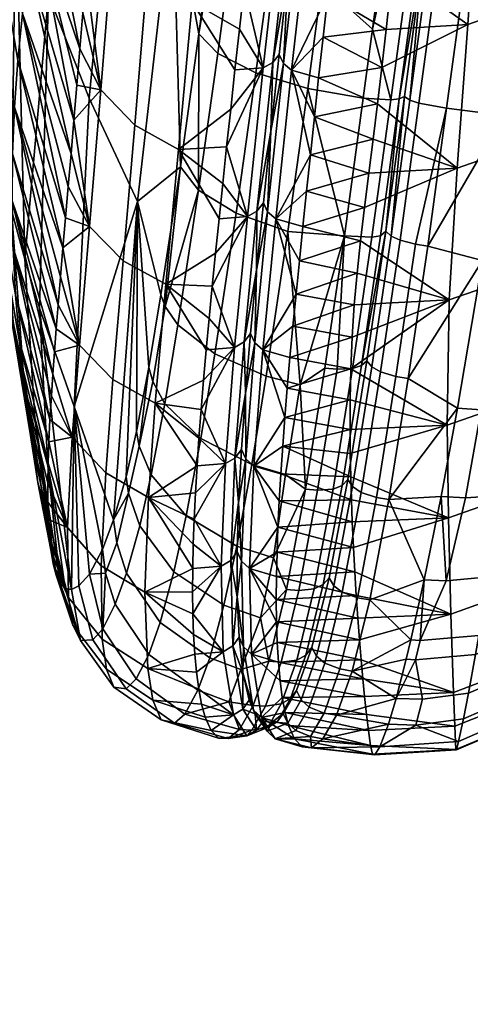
# Model space of a CAD drawing. Header units: millimetres. Extents: x -348 to 348, y -352 to 324.
# Tile 11 of 256: x -298 to -277, y -159 to -113. Entities that reach past the tile are written whole.
import ezdxf

# ---------------------------------------------------------------- set-up
doc = ezdxf.new("R2010")
doc.units = ezdxf.units.MM
for name, color, linetype in [('RIM kolecka', 250, 'Continuous'), ('RIM operadlo', 7, 'Continuous'), ('RIM operadlo zada', 7, 'Continuous')]:
    doc.layers.add(name, color=color, linetype=linetype)

msp = doc.modelspace()

# ---------------------------------------------------------------- meshes
at = {"layer": 'RIM kolecka'}
mesh = msp.add_polyface(dxfattribs=at)
corners = [(-25, -347.98, 24.733), (-25, -343.949, 15), (-25, -346.446, 19.667), (-25, -348.501, 30), (-25, -348.021, 35.059), (-25, -336.323, 7.433), (-25, -326.559, 3.478), (-25, -331.439, 4.895), (-25, -340.593, 10.907), (-25, -326.767, 56.48), (-25, -306.5, 7.551), (-25, -344.067, 44.823), (-25, -346.604, 39.939), (-25, -340.593, 49.092), (-25, -336.5, 52.449), (-25, -331.833, 54.946), (-25, -321.5, 57.001), (-25, -316.441, 56.521), (-25, -316.233, 3.519), (-25, -311.167, 5.054), (-25, -294.979, 24.941), (-25, -298.934, 15.177), (-25, -296.395, 20.061), (-25, -302.408, 10.907), (-25, -295.02, 35.267), (-25, -306.677, 52.567), (-25, -302.407, 49.093), (-25, -299.051, 45), (-25, -311.561, 55.104), (-25, -296.554, 40.333), (-298.359, -86.566, 57.001), (-298.359, -91.833, 56.48), (-298.359, -81.507, 56.521), (-298.359, -91.625, 3.478), (-298.359, -81.298, 3.519), (-298.359, -101.389, 7.433), (-298.359, -71.566, 7.551), (-298.359, -76.233, 5.054), (-298.359, -71.743, 52.567), (-298.359, -76.627, 55.104), (-298.359, -86.566, 3)]
mesh.append_faces([[corners[k] for k in face] for face in [(0, 1, 2, 2), (3, 4, 0, 0), (5, 1, 0, 0), (5, 6, 7, 7), (4, 5, 0, 0), (5, 8, 1, 1), (9, 10, 5, 5), (11, 4, 12, 12), (11, 13, 14, 14), (14, 4, 11, 11), (9, 14, 15, 15), (5, 4, 14, 14), (5, 14, 9, 9), (16, 17, 9, 9), (6, 5, 18, 18), (10, 18, 5, 5), (18, 10, 19, 19), (10, 9, 17, 17), (10, 20, 21, 21), (21, 20, 22, 22), (23, 10, 21, 21), (10, 24, 20, 20), (25, 26, 27, 27), (25, 17, 28, 28), (10, 17, 25, 25), (10, 25, 27, 27), (24, 27, 29, 29), (30, 31, 32, 32), (33, 34, 35, 35), (36, 35, 34, 34), (34, 37, 36, 36), (36, 32, 31, 31), (38, 39, 32, 32), (36, 38, 32, 32), (40, 34, 33, 33)]])
at = {"layer": 'RIM operadlo'}
mesh = msp.add_polyface(dxfattribs=at)
corners = [(-273.149, -118.193, 644.717), (-273.216, -124.372, 625.79), (-269.454, -121.641, 624.956), (-269.669, -115.654, 643.837), (-272.946, -111.436, 662.543), (-269.765, -109.067, 661.572), (-276.757, -112.797, 663.086), (-277.273, -119.638, 645.198), (-276.366, -107.032, 675.993), (-272.72, -105.711, 675.363), (-280.853, -114.843, 658.694), (-281.061, -116.581, 654.221), (-280.097, -107.274, 676.098), (-280.352, -110.258, 669.643), (-281.268, -118.256, 649.738), (-281.471, -119.873, 645.246), (-280.645, -113.034, 663.159), (-279.89, -103.657, 683.202), (-282.638, -104.734, 680.695), (-283.18, -109.277, 671.247), (-283.646, -113.397, 661.622), (-283.859, -115.335, 656.756), (-283.421, -111.381, 666.455), (-284.059, -117.201, 651.862), (-284.25, -119, 646.943), (-282.92, -107.068, 675.996), (-282.333, -102.262, 685.328), (-278.666, -123.352, 475.241), (-277.77, -116.789, 472.76), (-275.046, -117.132, 472.877), (-284.598, -106.397, 675.77), (-284.214, -106.717, 675.901), (-283.627, -101.922, 685.219), (-284.014, -101.618, 685.065), (-285.534, -114.656, 656.548), (-285.151, -114.981, 656.666), (-286.282, -121.727, 636.85), (-285.899, -122.058, 636.956), (-284.526, -103.669, 680.257), (-284.805, -105.98, 675.587), (-285.305, -110.285, 666.065), (-286.131, -117.885, 646.589), (-285.741, -114.231, 656.386), (-279.255, -123.262, 475.25), (-279.986, -123.073, 475.408), (-279.094, -116.55, 472.943), (-280.403, -122.877, 475.668), (-279.517, -116.397, 473.22), (-280.658, -122.64, 476.044), (-279.781, -116.22, 473.622), (-272.477, -99, 466.731), (-269.887, -99.193, 467.261), (-272.441, -117.313, 473.406), (-275.255, -98.295, 466.49), (-276.578, -98.036, 466.665), (-276.999, -97.865, 466.937), (-278.899, -109.66, 471.382)]
mesh.append_faces([[corners[k] for k in face] for face in [(0, 1, 2, 3), (4, 0, 3, 5), (6, 7, 0, 4), (8, 6, 4, 9), (7, 6, 10, 11), (6, 8, 12, 13), (7, 14, 15, 15), (6, 16, 10, 10), (8, 17, 12, 12), (13, 16, 6, 6), (11, 14, 7, 7), (17, 18, 12, 12), (12, 19, 13, 13), (10, 16, 20, 20), (10, 21, 11, 11), (16, 13, 22, 22), (14, 11, 23, 23), (15, 14, 24, 24), (18, 25, 12, 12), (17, 26, 18, 18), (25, 19, 12, 12), (13, 19, 22, 22), (16, 22, 20, 20), (11, 21, 23, 23), (21, 10, 20, 20), (14, 23, 24, 24), (27, 28, 29, 29), (30, 31, 32, 33), (34, 35, 31, 30), (36, 37, 35, 34), (31, 25, 18, 18), (31, 19, 25, 25), (35, 20, 22, 22), (35, 21, 20, 20), (31, 22, 19, 19), (23, 21, 35, 35), (31, 18, 32, 32), (35, 22, 31, 31), (35, 24, 23, 23), (37, 24, 35, 35), (38, 39, 30, 30), (30, 33, 38, 38), (30, 40, 34, 34), (34, 41, 36, 36), (40, 30, 39, 39), (34, 42, 41, 41), (42, 34, 40, 40), (28, 43, 44, 45), (46, 47, 45, 44), (46, 48, 49, 49), (47, 46, 49, 49), (29, 50, 51, 52), (28, 53, 29, 29), (50, 29, 53, 53), (45, 54, 53, 28), (54, 45, 47, 55), (56, 55, 47, 47), (56, 47, 49, 49)]])
mesh = msp.add_polyface(dxfattribs=at)
corners = [(-274.467, -131.109, 479.564), (-273.416, -124.158, 476.013), (-270.915, -123.886, 477.403), (-271.823, -130.612, 480.908), (-277.656, -125.913, 626.246), (-277.745, -131.873, 605.948), (-273.194, -130.293, 605.505), (-273.216, -124.372, 625.79), (-277.273, -119.638, 645.198), (-273.149, -118.193, 644.717), (-272.441, -117.313, 473.406), (-269.994, -117.171, 474.822), (-276.134, -131.145, 479.174), (-276.068, -124.035, 475.498), (-275.046, -117.132, 472.877), (-277.253, -131.07, 479.077), (-282.361, -130.666, 611.101), (-282.331, -129.201, 616.175), (-282.168, -126.144, 626.29), (-282.269, -127.693, 621.239), (-281.676, -121.513, 640.524), (-281.866, -123.101, 635.79), (-282.033, -124.643, 631.046), (-281.471, -119.873, 645.246), (-284.432, -120.737, 642.001), (-284.775, -124.049, 632.061), (-285.082, -127.169, 622.058), (-284.933, -125.633, 627.067), (-284.607, -122.418, 637.039), (-285.221, -128.661, 617.035), (-284.25, -119, 646.943), (-285.349, -130.109, 611.998), (-279.595, -129.651, 478.315), (-278.666, -123.352, 475.241), (-285.465, -131.514, 606.95), (-282.365, -132.087, 606.015), (-286.893, -127.958, 616.863), (-286.512, -128.295, 616.957), (-285.899, -122.058, 636.956), (-286.282, -121.727, 636.85), (-287.328, -133.488, 596.666), (-286.947, -133.829, 596.746), (-280.403, -122.877, 475.668), (-279.986, -123.073, 475.408), (-280.911, -129.336, 478.459), (-281.321, -129.099, 478.695), (-286.81, -124.497, 626.749), (-286.131, -117.885, 646.589), (-286.487, -121.294, 636.704), (-287.097, -127.517, 616.736), (-287.339, -130.361, 606.67), (-279.255, -123.262, 475.25), (-277.77, -116.789, 472.76), (-280.184, -129.554, 478.319), (-280.658, -122.64, 476.044), (-281.566, -128.806, 479.038)]
mesh.append_faces([[corners[k] for k in face] for face in [(0, 1, 2, 3), (4, 5, 6, 7), (8, 4, 7, 9), (2, 1, 10, 11), (12, 1, 0, 0), (13, 10, 1, 1), (12, 13, 1, 1), (14, 10, 13, 13), (13, 12, 15, 15), (16, 5, 17, 17), (18, 19, 4, 4), (4, 8, 20, 21), (17, 4, 19, 19), (5, 4, 17, 17), (4, 22, 18, 18), (4, 21, 22, 22), (8, 23, 20, 20), (24, 20, 23, 23), (21, 25, 22, 22), (18, 26, 19, 19), (18, 22, 27, 27), (21, 20, 28, 28), (19, 29, 17, 17), (28, 20, 24, 24), (27, 22, 25, 25), (18, 27, 26, 26), (25, 21, 28, 28), (23, 30, 24, 24), (29, 19, 26, 26), (29, 31, 17, 17), (32, 13, 15, 15), (13, 33, 14, 14), (34, 16, 31, 31), (17, 31, 16, 16), (34, 35, 16, 16), (33, 13, 32, 32), (36, 37, 38, 39), (40, 41, 37, 36), (42, 43, 44, 45), (24, 30, 38, 38), (25, 28, 38, 38), (27, 25, 38, 38), (28, 24, 38, 38), (26, 27, 37, 37), (27, 38, 37, 37), (39, 46, 36, 36), (39, 47, 48, 48), (39, 48, 46, 46), (36, 46, 49, 49), (49, 50, 36, 36), (37, 29, 26, 26), (31, 37, 34, 34), (51, 52, 33, 33), (32, 53, 51, 33), (51, 53, 44, 43), (54, 42, 45, 55), (29, 37, 31, 31)]])
mesh = msp.add_polyface(dxfattribs=at)
corners = [(-265.64, -129.756, 565.254), (-267.116, -132.864, 567.094), (-267.233, -133.897, 562.101), (-267.499, -135.783, 552.077), (-266.148, -131.912, 557.929), (-267.361, -134.872, 557.096), (-266.717, -134.053, 550.607), (-267.646, -136.627, 547.044), (-267.823, -137.493, 541.309), (-265.042, -129.791, 542.038), (-268.011, -138.235, 535.548), (-268.257, -138.944, 528.301), (-266.518, -133.771, 528.138), (-268.518, -139.352, 521.011), (-265.245, -124.949, 510.967), (-268.769, -139.423, 514.458), (-269.017, -139.211, 508.462), (-269.246, -138.543, 502.495), (-269.407, -136.59, 495.18), (-267.518, -128.973, 496.707), (-269.404, -136.021, 493.894), (-269.333, -134.249, 490.856), (-269.117, -131.542, 487.785), (-272.345, -134.513, 483.718), (-271.823, -130.612, 480.908), (-269.835, -129.622, 482.936), (-270.239, -133.189, 485.619), (-275.124, -135.233, 482.468), (-274.467, -131.109, 479.564), (-272.812, -138.111, 487.328), (-270.557, -136.369, 488.97), (-275.764, -139.104, 486.269), (-273.124, -140.666, 491.071), (-270.724, -138.559, 492.374), (-273.185, -134.707, 588.602), (-273.207, -139.302, 568.523), (-269.571, -136.47, 567.877), (-269.392, -131.872, 587.875), (-277.687, -136.286, 589.031), (-277.567, -140.879, 568.926), (-277.745, -131.873, 605.948), (-273.194, -130.293, 605.505), (-269.635, -135, 490.198), (-269.45, -132.229, 486.899), (-269.519, -136.38, 493.681), (-269.525, -136.969, 494.988), (-270.762, -139.267, 493.813), (-269.755, -138.902, 498.399), (-269.859, -140.192, 547.642), (-267.01, -131.777, 572.076), (-266.915, -130.641, 577.047), (-276.134, -131.145, 479.174), (-276.868, -135.334, 482.112), (-277.791, -139.285, 485.966), (-278.035, -135.276, 482.029), (-277.253, -131.07, 479.077), (-278.833, -139.242, 485.925), (-282.298, -135.428, 593.356), (-282.257, -136.486, 589.124), (-282.353, -133.23, 601.802), (-282.33, -134.343, 597.583), (-280.526, -135.423, 482.283), (-279.595, -129.651, 478.315), (-281.114, -135.32, 482.281), (-280.184, -129.554, 478.319)]
mesh.append_faces([[corners[k] for k in face] for face in [(0, 1, 2, 2), (3, 4, 5, 5), (6, 3, 7, 7), (4, 2, 5, 5), (8, 9, 7, 7), (2, 4, 0, 0), (9, 6, 7, 7), (10, 9, 8, 8), (11, 12, 10, 10), (13, 12, 11, 11), (13, 14, 12, 12), (12, 9, 10, 10), (14, 13, 15, 15), (6, 4, 3, 3), (14, 16, 17, 17), (17, 18, 19, 19), (19, 20, 21, 21), (20, 19, 18, 18), (19, 21, 22, 22), (14, 15, 16, 16), (23, 24, 25, 26), (27, 28, 24, 23), (29, 23, 26, 30), (31, 27, 23, 29), (32, 29, 30, 33), (34, 35, 36, 37), (38, 39, 35, 34), (40, 38, 34, 41), (21, 42, 22, 22), (43, 22, 42, 42), (44, 21, 20, 20), (20, 18, 45, 44), (45, 46, 33, 44), (18, 47, 45, 45), (44, 33, 30, 42), (21, 44, 42, 42), (26, 43, 42, 30), (17, 47, 18, 18), (48, 8, 7, 7), (48, 7, 3, 3), (36, 5, 2, 2), (36, 2, 1, 1), (48, 3, 5, 5), (36, 49, 50, 50), (36, 50, 37, 37), (5, 36, 48, 48), (49, 36, 1, 1), (51, 28, 27, 52), (31, 53, 52, 27), (51, 52, 54, 55), (52, 53, 54, 54), (53, 56, 54, 54), (57, 58, 38, 38), (38, 40, 59, 60), (55, 54, 61, 61), (56, 61, 54, 54), (62, 55, 61, 61), (61, 63, 64, 62)]])
mesh = msp.add_polyface(dxfattribs=at)
corners = [(-277.567, -140.879, 568.926), (-281.994, -141.069, 569.048), (-281.916, -142.092, 563.986), (-282.069, -139.993, 574.089), (-277.687, -136.286, 589.031), (-282.257, -136.486, 589.124), (-282.201, -137.698, 584.124), (-282.298, -135.428, 593.356), (-282.33, -134.343, 597.583), (-277.745, -131.873, 605.948), (-282.365, -132.087, 606.015), (-282.353, -133.23, 601.802), (-282.361, -130.666, 611.101), (-285.872, -140.183, 571.306), (-285.86, -141.234, 566.172), (-282.138, -138.868, 579.114), (-285.865, -139.079, 576.43), (-285.568, -132.877, 601.89), (-285.838, -137.926, 581.543), (-285.734, -135.484, 591.738), (-285.794, -136.727, 586.646), (-285.658, -134.2, 596.819), (-285.465, -131.514, 606.95), (-285.826, -142.23, 561.026), (-287.533, -138.355, 576.292), (-287.153, -138.702, 576.359), (-286.947, -133.829, 596.746), (-287.328, -133.488, 596.666), (-287.438, -142.437, 555.746), (-287.058, -142.788, 555.798), (-283.132, -139.526, 487.646), (-282.733, -139.828, 487.48), (-283.565, -143.206, 493.567), (-283.958, -142.88, 493.692), (-282.24, -134.804, 482.6), (-281.836, -135.077, 482.396), (-281.321, -129.099, 478.695), (-280.911, -129.336, 478.459), (-286.512, -128.295, 616.957), (-281.429, -140.197, 487.406), (-282.015, -140.091, 487.394), (-281.114, -135.32, 482.281), (-280.526, -135.423, 482.283), (-282.265, -143.592, 493.535), (-282.851, -143.484, 493.513), (-280.184, -129.554, 478.319), (-286.893, -127.958, 616.863), (-287.339, -130.361, 606.67), (-287.531, -133.041, 596.559), (-287.666, -135.559, 586.404), (-287.729, -140.046, 565.967), (-287.735, -137.9, 576.207), (-287.64, -141.978, 555.685), (-284.178, -142.462, 493.888), (-283.36, -139.143, 487.895), (-282.476, -134.462, 482.899), (-281.566, -128.806, 479.038)]
mesh.append_faces([[corners[k] for k in face] for face in [(0, 1, 2, 2), (0, 3, 1, 1), (4, 5, 6, 6), (7, 4, 8, 8), (9, 10, 11, 11), (9, 12, 10, 10), (13, 1, 3, 3), (14, 2, 1, 1), (3, 15, 16, 16), (8, 11, 17, 17), (11, 10, 17, 17), (6, 18, 15, 15), (7, 19, 5, 5), (6, 5, 20, 20), (7, 8, 21, 21), (22, 17, 10, 10), (21, 8, 17, 17), (7, 21, 19, 19), (6, 20, 18, 18), (20, 5, 19, 19), (14, 1, 13, 13), (16, 13, 3, 3), (16, 15, 18, 18), (23, 2, 14, 14), (24, 25, 26, 27), (28, 29, 25, 24), (30, 31, 32, 33), (34, 35, 31, 30), (36, 37, 35, 34), (26, 17, 22, 22), (26, 21, 17, 17), (38, 26, 22, 22), (26, 20, 19, 19), (25, 18, 20, 20), (25, 13, 16, 16), (25, 14, 13, 13), (25, 16, 18, 18), (26, 19, 21, 21), (25, 20, 26, 26), (29, 14, 25, 25), (29, 23, 14, 14), (39, 40, 41, 42), (43, 44, 40, 39), (40, 44, 32, 31), (41, 40, 31, 35), (45, 41, 35, 37), (46, 47, 27, 27), (27, 47, 48, 48), (48, 49, 27, 27), (24, 50, 28, 28), (24, 27, 49, 49), (24, 49, 51, 51), (50, 24, 51, 51), (52, 28, 50, 50), (33, 53, 54, 30), (34, 55, 56, 36), (30, 54, 55, 34)]])
mesh = msp.add_polyface(dxfattribs=at)
corners = [(-276.243, -141.892, 490.258), (-275.764, -139.104, 486.269), (-272.812, -138.111, 487.328), (-273.124, -140.666, 491.071), (-273.218, -141.492, 492.652), (-270.724, -138.559, 492.374), (-270.762, -139.267, 493.813), (-276.402, -142.79, 491.94), (-273.393, -143.204, 496.965), (-270.801, -140.738, 497.785), (-276.738, -144.644, 496.494), (-273.486, -144.332, 501.275), (-270.774, -141.708, 501.814), (-276.969, -145.857, 500.996), (-273.537, -145.343, 507.943), (-270.665, -142.573, 508.153), (-277.199, -146.94, 507.882), (-273.516, -145.717, 514.42), (-270.522, -142.884, 514.408), (-277.306, -147.336, 514.497), (-273.459, -145.708, 521.346), (-270.368, -142.858, 521.166), (-277.338, -147.327, 521.522), (-273.341, -144.613, 536.403), (-270.066, -141.776, 535.995), (-277.38, -146.208, 536.7), (-273.275, -143.023, 548.162), (-269.859, -140.192, 547.642), (-277.438, -144.606, 548.511), (-273.207, -139.302, 568.523), (-269.571, -136.47, 567.877), (-277.567, -140.879, 568.926), (-269.672, -139.75, 502.232), (-269.755, -138.902, 498.399), (-269.246, -138.543, 502.495), (-269.525, -136.969, 494.988), (-269.017, -139.211, 508.462), (-268.769, -139.423, 514.458), (-268.518, -139.352, 521.011), (-268.257, -138.944, 528.301), (-268.011, -138.235, 535.548), (-267.823, -137.493, 541.309), (-277.791, -139.285, 485.966), (-279.035, -142.127, 490.032), (-278.918, -144.93, 496.406), (-279.248, -143.043, 491.758), (-279.235, -146.156, 500.97), (-278.833, -139.242, 485.925), (-280.177, -144.893, 496.424), (-279.688, -143.015, 491.763), (-279.467, -142.099, 490.034), (-280.541, -146.111, 501.003), (-280.946, -147.187, 507.966), (-281.179, -147.571, 514.62), (-281.297, -147.548, 521.663), (-281.393, -147.136, 529.332), (-281.492, -146.409, 536.847), (-281.916, -142.092, 563.986), (-281.835, -143.057, 558.902), (-281.67, -144.798, 548.652), (-281.578, -145.661, 542.777), (-277.687, -136.286, 589.031), (-282.201, -137.698, 584.124), (-282.138, -138.868, 579.114), (-282.069, -139.993, 574.089), (-281.429, -140.197, 487.406), (-282.265, -143.592, 493.535), (-280.526, -135.423, 482.283)]
mesh.append_faces([[corners[k] for k in face] for face in [(0, 1, 2, 3), (4, 3, 5, 6), (7, 0, 3, 4), (8, 4, 6, 9), (10, 7, 4, 8), (11, 8, 9, 12), (13, 10, 8, 11), (14, 11, 12, 15), (16, 13, 11, 14), (17, 14, 15, 18), (19, 16, 14, 17), (20, 17, 18, 21), (22, 19, 17, 20), (23, 20, 21, 24), (25, 22, 20, 23), (26, 23, 24, 27), (28, 25, 23, 26), (29, 26, 27, 30), (31, 28, 26, 29), (32, 33, 34, 34), (6, 35, 33, 9), (32, 12, 9, 33), (32, 36, 15, 15), (36, 37, 18, 15), (21, 38, 39, 39), (24, 39, 40, 40), (37, 38, 21, 18), (24, 40, 41, 41), (12, 32, 15, 15), (24, 21, 39, 39), (27, 24, 41, 41), (36, 32, 34, 34), (42, 1, 0, 43), (10, 44, 45, 7), (7, 45, 43, 0), (44, 10, 13, 46), (47, 42, 43, 43), (48, 45, 44, 44), (43, 45, 49, 50), (45, 48, 49, 49), (44, 46, 51, 48), (47, 43, 50, 50), (16, 52, 46, 46), (13, 16, 46, 46), (16, 19, 53, 52), (46, 52, 51, 51), (54, 53, 19, 22), (55, 54, 22, 22), (22, 25, 56, 55), (28, 31, 57, 58), (25, 28, 59, 60), (31, 61, 62, 63), (25, 60, 56, 56), (63, 64, 31, 31), (47, 50, 65, 65), (48, 66, 49, 49), (65, 67, 47, 47)]])
mesh = msp.add_polyface(dxfattribs=at)
corners = [(-277.438, -144.606, 548.511), (-281.753, -143.96, 553.792), (-281.67, -144.798, 548.652), (-281.835, -143.057, 558.902), (-285.691, -144.044, 550.702), (-285.77, -143.168, 555.869), (-285.826, -142.23, 561.026), (-281.916, -142.092, 563.986), (-285.587, -144.846, 545.523), (-281.578, -145.661, 542.777), (-279.467, -142.099, 490.034), (-279.688, -143.015, 491.763), (-282.265, -143.592, 493.535), (-281.393, -147.136, 529.332), (-281.492, -146.409, 536.847), (-285.285, -146.181, 535.131), (-285.002, -146.818, 528.183), (-281.297, -147.548, 521.663), (-283.01, -145.692, 500.246), (-280.177, -144.893, 496.424), (-280.541, -146.111, 501.003), (-284.644, -147.194, 521.225), (-281.179, -147.571, 514.62), (-280.946, -147.187, 507.966), (-283.655, -146.809, 507.195), (-285.453, -145.562, 540.332), (-284.2, -147.241, 514.234), (-281.429, -140.197, 487.406), (-286.952, -145.44, 535.02), (-286.573, -145.795, 535.056), (-287.058, -142.788, 555.798), (-287.438, -142.437, 555.746), (-286.311, -146.454, 521.119), (-285.931, -146.807, 521.145), (-285.33, -146.061, 507.18), (-284.946, -146.414, 507.149), (-284.693, -144.955, 500.316), (-284.306, -145.299, 500.236), (-283.958, -142.88, 493.692), (-283.565, -143.206, 493.567), (-284.239, -146.705, 507.16), (-283.595, -145.585, 500.215), (-282.851, -143.484, 493.513), (-287.457, -143.651, 545.359), (-287.154, -144.975, 534.985), (-286.873, -145.615, 528.053), (-287.64, -141.978, 555.685), (-286.515, -145.991, 521.102), (-284.907, -144.511, 500.45), (-284.178, -142.462, 493.888), (-285.537, -145.601, 507.247), (-286.07, -146.026, 514.13)]
mesh.append_faces([[corners[k] for k in face] for face in [(0, 1, 2, 2), (0, 3, 1, 1), (2, 1, 4, 4), (3, 5, 1, 1), (6, 3, 7, 7), (8, 9, 2, 2), (10, 11, 12, 12), (13, 14, 15, 15), (16, 17, 13, 13), (18, 19, 20, 20), (21, 22, 17, 17), (23, 24, 20, 20), (9, 25, 14, 14), (22, 26, 23, 23), (6, 5, 3, 3), (1, 5, 4, 4), (24, 18, 20, 20), (27, 10, 12, 12), (15, 14, 25, 25), (25, 9, 8, 8), (8, 2, 4, 4), (17, 16, 21, 21), (15, 16, 13, 13), (22, 21, 26, 26), (24, 23, 26, 26), (18, 12, 19, 19), (28, 29, 30, 31), (32, 33, 29, 28), (34, 35, 33, 32), (36, 37, 35, 34), (38, 39, 37, 36), (30, 5, 6, 6), (30, 4, 5, 5), (29, 8, 4, 30), (29, 25, 8, 8), (16, 15, 29, 29), (25, 29, 15, 15), (33, 16, 29, 29), (33, 26, 21, 21), (24, 40, 41, 18), (18, 41, 42, 12), (40, 24, 26, 26), (41, 40, 35, 37), (37, 39, 42, 41), (40, 33, 35, 35), (26, 33, 40, 40), (16, 33, 21, 21), (31, 43, 28, 28), (28, 44, 45, 32), (31, 46, 43, 43), (28, 43, 44, 44), (45, 47, 32, 32), (36, 48, 49, 38), (34, 50, 48, 36), (47, 51, 32, 32), (50, 34, 51, 51), (34, 32, 51, 51)]])
at = {"layer": 'RIM operadlo zada'}
mesh = msp.add_polyface(dxfattribs=at)
corners = [(-292.465, -121.233, 491.351), (-294.771, -116.305, 506.817), (-293.311, -101.331, 502.663), (-290.786, -106.546, 486.821), (-289.555, -113.251, 478.559), (-290.429, -119.575, 481.003), (-288.882, -108.245, 476.829), (-287.671, -99.468, 473.802), (-288.879, -90.896, 482.017), (-291.501, -104.829, 675.409), (-290.705, -96.955, 689.746), (-292.369, -95.074, 688.725), (-293.154, -102.988, 674.619), (-289.296, -106.109, 675.898), (-288.424, -98.277, 690.377), (-292.008, -110.514, 662.895), (-293.648, -108.743, 662.236), (-289.865, -111.739, 663.305), (-286.314, -101.878, 685.394), (-285.941, -98.902, 690.509), (-286.619, -104.35, 680.749), (-286.901, -106.683, 676.038), (-287.161, -108.895, 671.28), (-287.629, -113.023, 661.639), (-287.403, -111.004, 666.48), (-287.841, -114.961, 656.762), (-284.522, -101.571, 685.075), (-283.749, -95.421, 695.089), (-284.193, -95.621, 695.287), (-284.968, -101.796, 685.244), (-285.104, -106.347, 675.774), (-285.553, -106.586, 675.915), (-286.042, -114.609, 656.545), (-286.492, -114.856, 656.663), (-285.534, -95.682, 695.464), (-284.225, -101.224, 684.851), (-283.856, -98.283, 689.914), (-284.526, -103.669, 680.257), (-284.805, -105.98, 675.587), (-285.305, -110.285, 666.065), (-285.741, -114.231, 656.386), (-287.982, -109.165, 474.469), (-286.443, -90.694, 470.778), (-288.757, -108.451, 476.272), (-288.659, -114.175, 476.19), (-286.167, -110.089, 472.46), (-286.845, -115.101, 474.171), (-283.7, -110.84, 471.221), (-284.373, -115.853, 472.923), (-278.731, -75.752, 459.313), (-279.125, -97.171, 466.11), (-281.301, -113.02, 471.478), (-277.894, -97.797, 466.586), (-280.43, -116.384, 472.887), (-280.023, -116.332, 473.198), (-277.491, -97.762, 466.904), (-279.781, -116.22, 473.622), (-278.899, -109.66, 471.382), (-277.252, -97.634, 467.319)]
mesh.append_faces([[corners[k] for k in face] for face in [(0, 1, 2, 3), (4, 5, 3, 3), (3, 6, 4, 4), (7, 6, 3, 3), (3, 8, 7, 7), (9, 10, 11, 12), (13, 14, 10, 9), (15, 9, 12, 16), (17, 13, 9, 15), (18, 19, 14, 14), (14, 13, 20, 18), (13, 21, 20, 20), (21, 13, 22, 22), (23, 24, 17, 17), (22, 17, 24, 24), (13, 17, 22, 22), (17, 25, 23, 23), (26, 27, 28, 29), (30, 26, 29, 31), (32, 30, 31, 33), (28, 34, 19, 19), (29, 19, 18, 18), (31, 20, 21, 21), (31, 21, 22, 22), (33, 31, 22, 24), (23, 33, 24, 24), (29, 18, 20, 20), (28, 19, 29, 29), (31, 29, 20, 20), (35, 36, 26, 26), (27, 26, 36, 36), (26, 37, 35, 35), (37, 30, 38, 38), (30, 37, 26, 26), (39, 38, 30, 30), (32, 39, 30, 30), (40, 39, 32, 32), (41, 7, 42, 42), (43, 6, 7, 7), (41, 43, 7, 7), (41, 44, 4, 43), (45, 46, 44, 41), (47, 48, 46, 45), (43, 4, 6, 6), (49, 50, 47, 47), (47, 50, 51, 51), (52, 51, 50, 50), (51, 52, 53, 53), (54, 53, 52, 55), (56, 54, 57, 57), (55, 57, 54, 54), (57, 55, 58, 58)]])
mesh = msp.add_polyface(dxfattribs=at)
corners = [(-296.858, -105.591, 646.029), (-296.368, -103.369, 653.286), (-297.431, -95.238, 653.819), (-297.999, -97.487, 646.435), (-295.816, -101.148, 660.536), (-296.788, -92.994, 661.196), (-297.645, -110.041, 631.499), (-297.284, -107.815, 638.767), (-298.492, -99.738, 639.043), (-298.908, -101.994, 631.645), (-298.167, -114.498, 616.948), (-297.94, -112.269, 624.226), (-299.247, -104.252, 624.242), (-299.509, -106.513, 616.833), (-299.581, -93.894, 631.689), (-299.953, -96.182, 624.152), (-300.241, -98.476, 616.61), (-300.693, -87.208, 600.317), (-300.559, -103.078, 601.511), (-300.442, -100.775, 609.062), (-298.326, -116.729, 609.666), (-299.693, -108.778, 609.419), (-299.797, -111.046, 602), (-300.653, -91.987, 584.692), (-300.534, -107.698, 586.405), (-300.589, -105.386, 593.959), (-299.822, -113.315, 594.58), (-299.769, -115.588, 587.157), (-300.395, -110.014, 578.848), (-300.232, -96.798, 569.072), (-300.173, -112.333, 571.29), (-299.64, -117.862, 579.731), (-299.867, -114.656, 563.731), (-299.433, -101.638, 553.466), (-299.481, -116.982, 556.172), (-299.013, -119.311, 548.614), (-298.256, -106.504, 537.883), (-296.701, -111.394, 522.33), (-297.141, -91.023, 534.57), (-295.43, -96.155, 518.583), (-294.771, -116.305, 506.817), (-293.311, -101.331, 502.663), (-294.594, -106.706, 661.435), (-295.254, -99.111, 667.184), (-295.065, -112.245, 648.015), (-294.76, -108.626, 656.989), (-295.497, -117.357, 633.934), (-295.635, -118.964, 629.124), (-295.208, -113.956, 643.494), (-294.338, -103.892, 667.587), (-294.641, -97.076, 673.826), (-294.05, -100.898, 673.667), (-293.659, -97.118, 680.682), (-294.917, -110.47, 652.514), (-295.354, -115.688, 638.724), (-292.594, -117.588, 644.681), (-292.008, -110.514, 662.895), (-293.648, -108.743, 662.236), (-294.213, -115.911, 644.147), (-293.154, -102.988, 674.619), (-292.369, -95.074, 688.725)]
mesh.append_faces([[corners[k] for k in face] for face in [(0, 1, 2, 3), (1, 4, 5, 2), (6, 7, 8, 9), (7, 0, 3, 8), (10, 11, 12, 13), (11, 6, 9, 12), (12, 9, 14, 15), (13, 12, 15, 16), (17, 18, 19, 19), (20, 10, 13, 21), (21, 13, 16, 19), (22, 21, 19, 18), (23, 24, 25, 25), (17, 23, 25, 25), (26, 22, 18, 25), (27, 26, 25, 24), (28, 24, 23, 23), (29, 30, 28, 28), (23, 29, 28, 28), (31, 27, 24, 28), (32, 30, 29, 29), (33, 34, 32, 32), (29, 33, 32, 32), (35, 34, 33, 33), (33, 36, 35, 35), (37, 36, 38, 39), (40, 37, 39, 41), (42, 43, 4, 4), (44, 1, 0, 0), (45, 4, 1, 1), (46, 7, 6, 6), (47, 6, 11, 11), (48, 0, 7, 7), (49, 50, 43, 43), (51, 52, 50, 50), (49, 43, 42, 42), (45, 42, 4, 4), (53, 45, 1, 1), (53, 1, 44, 44), (51, 50, 49, 49), (54, 48, 7, 7), (48, 44, 0, 0), (55, 56, 57, 58), (59, 51, 49, 49), (57, 49, 42, 42), (59, 52, 51, 51), (57, 45, 53, 53), (58, 53, 44, 44), (57, 42, 45, 45), (59, 60, 52, 52), (57, 59, 49, 49), (58, 57, 53, 53)]])
mesh = msp.add_polyface(dxfattribs=at)
corners = [(-298.415, -118.961, 602.38), (-298.326, -116.729, 609.666), (-299.693, -108.778, 609.419), (-299.797, -111.046, 602), (-298.383, -123.43, 587.804), (-298.433, -121.195, 595.094), (-299.822, -113.315, 594.58), (-299.769, -115.588, 587.157), (-298.089, -127.902, 573.216), (-298.268, -125.666, 580.511), (-299.64, -117.862, 579.731), (-299.436, -120.139, 572.302), (-300.395, -110.014, 578.848), (-300.173, -112.333, 571.29), (-297.851, -130.138, 565.918), (-299.159, -122.417, 564.872), (-299.867, -114.656, 563.731), (-298.81, -124.696, 557.44), (-299.481, -116.982, 556.172), (-298.256, -106.504, 537.883), (-298.465, -121.642, 541.057), (-299.013, -119.311, 548.614), (-298.392, -126.975, 550.007), (-297.907, -129.255, 542.574), (-297.838, -123.975, 533.503), (-296.701, -111.394, 522.33), (-297.131, -126.31, 525.951), (-297.354, -131.535, 535.141), (-295.478, -130.984, 510.859), (-294.771, -116.305, 506.817), (-295.898, -122.004, 619.45), (-297.94, -112.269, 624.226), (-298.167, -114.498, 616.948), (-295.497, -117.357, 633.934), (-297.645, -110.041, 631.499), (-295.635, -118.964, 629.124), (-297.284, -107.815, 638.767), (-295.354, -115.688, 638.724), (-295.769, -120.513, 624.296), (-296.021, -123.439, 614.586), (-296.138, -124.821, 609.706), (-296.339, -127.29, 600.459), (-296.501, -129.451, 591.723), (-296.636, -131.6, 582.302), (-296.248, -126.152, 604.811), (-296.424, -128.39, 596.097), (-292.465, -121.233, 491.351), (-292.515, -132.176, 489.443), (-293.015, -134.337, 492.431), (-291.933, -129.13, 486.522), (-291.355, -125.679, 484.117), (-293.15, -124.045, 625.31), (-292.594, -117.588, 644.681), (-294.213, -115.911, 644.147), (-294.753, -122.42, 624.855), (-291.129, -125.166, 625.597), (-290.526, -118.744, 645.015), (-293.641, -129.707, 605.726), (-295.237, -128.072, 605.313), (-295.208, -113.956, 643.494), (-295.065, -112.245, 648.015)]
mesh.append_faces([[corners[k] for k in face] for face in [(0, 1, 2, 3), (4, 5, 6, 7), (5, 0, 3, 6), (8, 9, 10, 11), (9, 4, 7, 10), (11, 10, 12, 13), (14, 8, 11, 15), (15, 11, 13, 16), (17, 15, 16, 18), (19, 20, 21, 21), (22, 17, 18, 21), (23, 22, 21, 20), (24, 20, 19, 19), (25, 26, 24, 24), (19, 25, 24, 24), (27, 23, 20, 24), (28, 26, 25, 29), (30, 31, 32, 32), (33, 34, 35, 35), (36, 33, 37, 37), (35, 31, 38, 38), (38, 31, 30, 30), (32, 39, 30, 30), (39, 1, 40, 40), (1, 39, 32, 32), (41, 0, 5, 5), (42, 5, 4, 4), (43, 4, 9, 9), (41, 44, 0, 0), (5, 45, 41, 41), (45, 5, 42, 42), (1, 44, 40, 40), (1, 0, 44, 44), (46, 28, 29, 29), (47, 48, 46, 46), (49, 47, 46, 46), (46, 50, 49, 49), (51, 52, 53, 54), (55, 56, 52, 51), (57, 51, 54, 58), (53, 59, 37, 37), (53, 37, 33, 33), (53, 60, 59, 59), (35, 54, 33, 33), (54, 53, 33, 33), (54, 35, 38, 38), (54, 30, 39, 39), (58, 39, 40, 40), (54, 39, 58, 58), (44, 58, 40, 40), (41, 58, 44, 44), (38, 30, 54, 54)]])
mesh = msp.add_polyface(dxfattribs=at)
corners = [(-290.429, -119.575, 481.003), (-292.465, -121.233, 491.351), (-290.786, -106.546, 486.821), (-291.355, -125.679, 484.117), (-290.526, -118.744, 645.015), (-289.865, -111.739, 663.305), (-292.008, -110.514, 662.895), (-292.594, -117.588, 644.681), (-287.779, -121.786, 476.72), (-288.797, -128.487, 480.109), (-290.55, -127.105, 481.951), (-289.57, -120.687, 478.69), (-285.315, -122.659, 475.507), (-286.351, -129.549, 478.984), (-288.041, -116.825, 651.858), (-287.841, -114.961, 656.762), (-291.129, -125.166, 625.597), (-288.758, -123.682, 632.019), (-288.59, -122.048, 637.007), (-288.415, -120.363, 641.977), (-288.232, -118.624, 646.928), (-288.917, -125.266, 627.016), (-289.066, -126.802, 621.997), (-289.204, -128.292, 616.963), (-291.153, -126.229, 483.254), (-289.555, -113.251, 478.559), (-288.659, -114.175, 476.19), (-286.845, -115.101, 474.171), (-284.373, -115.853, 472.923), (-282.633, -122.866, 475.072), (-284.74, -129.961, 478.723), (-281.738, -116.311, 472.599), (-286.79, -121.684, 636.833), (-286.042, -114.609, 656.545), (-286.492, -114.856, 656.663), (-287.241, -121.939, 636.929), (-287.4, -127.917, 616.836), (-287.852, -128.179, 616.908), (-280.916, -122.857, 475.652), (-281.825, -129.041, 478.674), (-282.244, -129.175, 478.402), (-281.326, -122.929, 475.352), (-287.629, -113.023, 661.639), (-286.81, -124.497, 626.749), (-286.131, -117.885, 646.589), (-285.741, -114.231, 656.386), (-286.487, -121.294, 636.704), (-287.097, -127.517, 616.736), (-282.974, -129.209, 478.197), (-283.56, -129.156, 478.139), (-280.43, -116.384, 472.887), (-280.023, -116.332, 473.198), (-280.658, -122.64, 476.044), (-281.566, -128.806, 479.038), (-279.781, -116.22, 473.622), (-281.301, -113.02, 471.478), (-283.7, -110.84, 471.221)]
mesh.append_faces([[corners[k] for k in face] for face in [(0, 1, 2, 2), (1, 0, 3, 3), (4, 5, 6, 7), (8, 9, 10, 11), (12, 13, 9, 8), (5, 4, 14, 15), (4, 16, 17, 18), (4, 19, 20, 20), (4, 18, 19, 19), (20, 14, 4, 4), (16, 21, 17, 17), (16, 22, 21, 21), (23, 22, 16, 16), (3, 0, 24, 24), (25, 11, 0, 0), (24, 11, 10, 10), (0, 11, 24, 24), (11, 25, 26, 26), (8, 11, 26, 27), (12, 8, 27, 28), (28, 29, 12, 12), (29, 30, 12, 12), (29, 28, 31, 31), (32, 33, 34, 35), (36, 32, 35, 37), (38, 39, 40, 41), (15, 34, 42, 42), (14, 34, 15, 15), (20, 34, 14, 14), (19, 35, 20, 20), (17, 35, 18, 18), (21, 35, 17, 17), (18, 35, 19, 19), (22, 37, 21, 21), (20, 35, 34, 34), (21, 37, 35, 35), (36, 43, 32, 32), (32, 44, 33, 33), (33, 44, 45, 45), (32, 46, 44, 44), (32, 43, 46, 46), (43, 36, 47, 47), (48, 49, 29, 29), (29, 41, 40, 48), (41, 29, 31, 50), (38, 41, 50, 51), (52, 39, 38, 38), (52, 38, 51, 51), (39, 52, 53, 53), (52, 51, 54, 54), (55, 31, 28, 56), (50, 31, 55, 55)]])
mesh = msp.add_polyface(dxfattribs=at)
corners = [(-297.555, -132.374, 558.618), (-297.851, -130.138, 565.918), (-299.159, -122.417, 564.872), (-298.81, -124.696, 557.44), (-297.205, -134.609, 551.317), (-298.392, -126.975, 550.007), (-296.735, -133.815, 527.708), (-297.354, -131.535, 535.141), (-297.838, -123.975, 533.503), (-297.131, -126.31, 525.951), (-296.688, -132.673, 577.252), (-298.268, -125.666, 580.511), (-298.089, -127.902, 573.216), (-296.74, -135.54, 562.02), (-296.724, -133.689, 572.189), (-296.489, -138.472, 541.011), (-297.907, -129.255, 542.574), (-295.616, -139.699, 519.068), (-296.151, -139.413, 529.934), (-296.339, -139.019, 535.343), (-295.478, -130.984, 510.859), (-296.57, -130.474, 587.339), (-298.383, -123.43, 587.804), (-296.636, -131.6, 582.302), (-296.501, -129.451, 591.723), (-296.599, -137.811, 546.658), (-296.67, -137.126, 551.793), (-296.717, -136.368, 556.914), (-296.742, -134.646, 567.111), (-293.608, -136.391, 496.639), (-292.465, -121.233, 491.351), (-294.754, -138.966, 507.33), (-295.257, -139.525, 513.621), (-294.14, -137.802, 501.11), (-293.015, -134.337, 492.431), (-291.629, -130.834, 605.992), (-291.129, -125.166, 625.597), (-293.15, -124.045, 625.31), (-293.641, -129.707, 605.726), (-293.986, -134.151, 588.204), (-295.237, -128.072, 605.313), (-295.583, -132.455, 587.809), (-291.95, -135.321, 588.468), (-294.206, -138.567, 567.927), (-295.808, -136.749, 567.547), (-292.117, -139.824, 568.193), (-296.424, -128.39, 596.097), (-295.75, -140.082, 547.023), (-292.515, -132.176, 489.443), (-292.387, -132.87, 488.874), (-292.903, -135.121, 491.988), (-293.46, -137.478, 496.261), (-291.818, -134.245, 487.803), (-292.365, -136.671, 491.162), (-291.933, -129.13, 486.522), (-292.99, -138.918, 495.795), (-296.339, -127.29, 600.459)]
mesh.append_faces([[corners[k] for k in face] for face in [(0, 1, 2, 3), (4, 0, 3, 5), (6, 7, 8, 9), (10, 11, 12, 12), (13, 1, 0, 0), (14, 12, 1, 1), (7, 15, 16, 16), (17, 6, 9, 9), (18, 7, 6, 6), (18, 19, 7, 7), (17, 9, 20, 20), (16, 4, 5, 5), (7, 19, 15, 15), (21, 22, 23, 23), (11, 10, 23, 23), (22, 21, 24, 24), (25, 26, 4, 4), (27, 4, 26, 26), (16, 25, 4, 4), (25, 16, 15, 15), (14, 1, 28, 28), (13, 28, 1, 1), (27, 13, 0, 0), (12, 14, 10, 10), (0, 4, 27, 27), (29, 20, 30, 30), (31, 32, 20, 20), (20, 33, 31, 31), (20, 29, 33, 33), (29, 30, 34, 34), (35, 36, 37, 38), (39, 38, 40, 41), (42, 35, 38, 39), (43, 39, 41, 44), (45, 42, 39, 43), (41, 40, 46, 24), (41, 21, 23, 23), (41, 23, 10, 10), (41, 24, 21, 21), (44, 14, 28, 28), (44, 28, 13, 13), (44, 13, 27, 27), (44, 10, 14, 14), (44, 41, 10, 10), (47, 44, 27, 27), (34, 48, 49, 50), (29, 34, 50, 50), (29, 50, 51, 51), (49, 52, 53, 50), (48, 54, 49, 49), (55, 51, 50, 53), (46, 40, 56, 56)]])
mesh = msp.add_polyface(dxfattribs=at)
corners = [(-290.151, -136.202, 486.434), (-290.737, -138.86, 490.13), (-292.365, -136.671, 491.162), (-291.818, -134.245, 487.803), (-289.464, -132.511, 482.896), (-291.178, -130.858, 484.558), (-287.038, -133.755, 481.895), (-287.751, -137.646, 485.636), (-288.797, -128.487, 480.109), (-290.55, -127.105, 481.951), (-286.351, -129.549, 478.984), (-291.129, -125.166, 625.597), (-291.629, -130.834, 605.992), (-289.332, -129.736, 611.917), (-289.204, -128.292, 616.963), (-289.447, -131.138, 606.858), (-289.55, -132.499, 601.787), (-291.933, -129.13, 486.522), (-291.355, -125.679, 484.117), (-291.153, -126.229, 483.254), (-291.751, -129.798, 485.739), (-292.387, -132.87, 488.874), (-289.639, -133.821, 596.706), (-291.95, -135.321, 588.468), (-289.715, -135.105, 591.615), (-289.775, -136.349, 586.514), (-289.819, -137.55, 581.403), (-289.845, -138.704, 576.28), (-292.117, -139.824, 568.193), (-285.315, -122.659, 475.507), (-284.74, -129.961, 478.723), (-285.432, -134.221, 481.673), (-286.011, -138.201, 485.477), (-285.392, -139.697, 487.201), (-284.49, -134.921, 482.099), (-283.56, -129.156, 478.139), (-282.633, -122.866, 475.072), (-287.836, -133.444, 596.629), (-287.4, -127.917, 616.836), (-287.852, -128.179, 616.908), (-288.288, -133.708, 596.678), (-288.038, -138.316, 576.251), (-288.49, -138.587, 576.278), (-282.746, -134.747, 482.583), (-283.639, -139.47, 487.634), (-284.07, -139.671, 487.431), (-283.171, -134.917, 482.344), (-281.825, -129.041, 478.674), (-282.244, -129.175, 478.402), (-289.066, -126.802, 621.997), (-283.905, -134.973, 482.157), (-284.807, -139.746, 487.262), (-282.974, -129.209, 478.197), (-287.097, -127.517, 616.736), (-287.339, -130.361, 606.67), (-287.531, -133.041, 596.559), (-287.666, -135.559, 586.404), (-287.735, -137.9, 576.207), (-282.476, -134.462, 482.899), (-283.36, -139.143, 487.895), (-281.566, -128.806, 479.038)]
mesh.append_faces([[corners[k] for k in face] for face in [(0, 1, 2, 3), (4, 0, 3, 5), (6, 7, 0, 4), (8, 4, 5, 9), (10, 6, 4, 8), (11, 12, 13, 14), (12, 15, 13, 13), (15, 12, 16, 16), (17, 18, 19, 20), (21, 17, 20, 20), (3, 21, 20, 5), (19, 9, 5, 20), (16, 12, 22, 22), (22, 12, 23, 23), (24, 22, 23, 23), (23, 25, 24, 24), (23, 26, 25, 25), (27, 26, 23, 23), (28, 27, 23, 23), (29, 30, 10, 10), (10, 30, 31, 6), (6, 31, 32, 7), (33, 32, 34, 34), (30, 34, 31, 31), (32, 31, 34, 34), (35, 34, 30, 30), (30, 36, 35, 35), (37, 38, 39, 40), (41, 37, 40, 42), (43, 44, 45, 46), (47, 43, 46, 48), (39, 49, 14, 14), (13, 15, 39, 39), (40, 15, 16, 16), (40, 16, 22, 22), (39, 15, 40, 40), (40, 24, 25, 25), (40, 22, 24, 24), (42, 40, 25, 25), (33, 34, 50, 51), (34, 35, 52, 50), (52, 48, 46, 50), (50, 46, 45, 51), (53, 38, 54, 54), (54, 37, 55, 55), (38, 37, 54, 54), (41, 56, 37, 37), (55, 37, 56, 56), (41, 57, 56, 56), (44, 43, 58, 59), (60, 58, 43, 47), (14, 13, 39, 39)]])
mesh = msp.add_polyface(dxfattribs=at)
corners = [(-296.735, -133.815, 527.708), (-295.912, -139.65, 524.507), (-296.151, -139.413, 529.934), (-295.616, -139.699, 519.068), (-295.478, -130.984, 510.859), (-295.257, -139.525, 513.621), (-294.146, -142.074, 547.364), (-294.206, -138.567, 567.927), (-295.808, -136.749, 567.547), (-295.75, -140.082, 547.023), (-291.983, -143.456, 547.623), (-292.117, -139.824, 568.193), (-293.949, -143.502, 535.936), (-295.549, -141.395, 535.64), (-291.741, -144.968, 536.181), (-293.593, -144.353, 524.914), (-295.186, -142.13, 524.696), (-291.341, -145.906, 525.126), (-293.011, -144.432, 513.663), (-294.595, -142.097, 513.604), (-290.717, -146.072, 513.792), (-292.543, -143.96, 507.022), (-294.124, -141.574, 507.121), (-290.226, -145.644, 507.06), (-291.941, -142.796, 500.235), (-293.527, -140.398, 500.596), (-289.603, -144.502, 500.111), (-291.392, -141.268, 495.144), (-292.99, -138.918, 495.795), (-289.037, -142.956, 494.832), (-290.737, -138.86, 490.13), (-292.365, -136.671, 491.162), (-288.36, -140.453, 489.563), (-296.717, -136.368, 556.914), (-296.67, -137.126, 551.793), (-296.599, -137.811, 546.658), (-296.489, -138.472, 541.011), (-296.339, -139.019, 535.343), (-294.754, -138.966, 507.33), (-294.14, -137.802, 501.11), (-293.993, -138.92, 500.875), (-293.608, -136.391, 496.639), (-293.46, -137.478, 496.261), (-289.747, -142.777, 555.678), (-289.805, -141.848, 560.846), (-288.975, -146.418, 527.934), (-289.258, -145.777, 534.9), (-288.166, -146.796, 513.965), (-288.613, -146.778, 520.956), (-289.426, -145.156, 540.11), (-289.561, -144.441, 545.31), (-289.852, -139.808, 571.146), (-289.845, -138.704, 576.28), (-289.839, -140.857, 566.002), (-289.666, -143.643, 550.499), (-288.128, -145.054, 500.15), (-288.49, -138.587, 576.278), (-289.775, -136.349, 586.514), (-289.819, -137.55, 581.403), (-288.395, -142.662, 555.706)]
mesh.append_faces([[corners[k] for k in face] for face in [(0, 1, 2, 2), (0, 3, 1, 1), (3, 4, 5, 5), (6, 7, 8, 9), (10, 11, 7, 6), (12, 6, 9, 13), (14, 10, 6, 12), (15, 12, 13, 16), (17, 14, 12, 15), (18, 15, 16, 19), (20, 17, 15, 18), (21, 18, 19, 22), (23, 20, 18, 21), (24, 21, 22, 25), (26, 23, 21, 24), (27, 24, 25, 28), (29, 26, 24, 27), (30, 27, 28, 31), (32, 29, 27, 30), (9, 33, 34, 34), (9, 34, 35, 35), (9, 35, 36, 36), (37, 13, 36, 36), (36, 13, 9, 9), (13, 37, 2, 2), (16, 2, 1, 1), (16, 1, 3, 3), (19, 16, 3, 5), (5, 38, 22, 19), (13, 2, 16, 16), (39, 40, 38, 38), (39, 41, 42, 40), (40, 25, 22, 22), (38, 40, 22, 22), (42, 28, 25, 40), (11, 10, 43, 44), (14, 17, 45, 46), (17, 20, 47, 48), (10, 14, 49, 50), (11, 51, 52, 52), (11, 53, 51, 51), (10, 54, 43, 43), (44, 53, 11, 11), (14, 46, 49, 49), (17, 48, 45, 45), (50, 54, 10, 10), (26, 55, 23, 23), (56, 57, 58, 58), (56, 52, 51, 51), (56, 51, 53, 53), (56, 58, 52, 52), (59, 53, 44, 44)]])
mesh = msp.add_polyface(dxfattribs=at)
corners = [(-287.751, -137.646, 485.636), (-288.36, -140.453, 489.563), (-290.737, -138.86, 490.13), (-290.151, -136.202, 486.434), (-290.717, -146.072, 513.792), (-290.226, -145.644, 507.06), (-287.622, -146.364, 506.937), (-288.166, -146.796, 513.965), (-289.037, -142.956, 494.832), (-287.553, -143.51, 494.822), (-288.128, -145.054, 500.15), (-289.603, -144.502, 500.111), (-286.624, -141.049, 489.482), (-286.011, -138.201, 485.477), (-286.976, -145.224, 500), (-286.23, -143.119, 493.308), (-285.392, -139.697, 487.201), (-287.943, -142.392, 555.701), (-288.038, -138.316, 576.251), (-288.49, -138.587, 576.278), (-288.395, -142.662, 555.706), (-287.456, -145.392, 534.978), (-287.907, -145.663, 534.961), (-286.816, -146.403, 521.072), (-287.267, -146.67, 521.042), (-285.835, -146.007, 507.161), (-286.281, -146.268, 507.08), (-285.199, -144.899, 500.304), (-285.642, -145.146, 500.181), (-284.464, -142.834, 493.685), (-284.901, -143.064, 493.519), (-283.639, -139.47, 487.634), (-284.07, -139.671, 487.431), (-289.805, -141.848, 560.846), (-289.747, -142.777, 555.678), (-289.839, -140.857, 566.002), (-289.666, -143.643, 550.499), (-289.561, -144.441, 545.31), (-289.426, -145.156, 540.11), (-288.975, -146.418, 527.934), (-289.258, -145.777, 534.9), (-288.613, -146.778, 520.956), (-286.388, -145.259, 500.06), (-287.032, -146.394, 506.989), (-285.643, -143.162, 493.371), (-284.807, -139.746, 487.262), (-287.729, -140.046, 565.967), (-287.457, -143.651, 545.359), (-287.735, -137.9, 576.207), (-287.64, -141.978, 555.685), (-286.873, -145.615, 528.053), (-287.154, -144.975, 534.985), (-286.515, -145.991, 521.102), (-284.907, -144.511, 500.45), (-285.537, -145.601, 507.247), (-284.178, -142.462, 493.888), (-286.07, -146.026, 514.13), (-283.36, -139.143, 487.895)]
mesh.append_faces([[corners[k] for k in face] for face in [(0, 1, 2, 3), (4, 5, 6, 7), (8, 9, 10, 11), (9, 8, 1, 12), (0, 13, 12, 1), (14, 10, 9, 9), (5, 10, 6, 6), (14, 6, 10, 10), (15, 9, 12, 12), (13, 16, 12, 12), (15, 14, 9, 9), (12, 16, 15, 15), (17, 18, 19, 20), (21, 17, 20, 22), (23, 21, 22, 24), (25, 23, 24, 26), (27, 25, 26, 28), (29, 27, 28, 30), (31, 29, 30, 32), (20, 33, 34, 34), (20, 19, 35, 35), (20, 34, 36, 36), (22, 20, 36, 37), (22, 37, 38, 38), (39, 22, 40, 40), (38, 40, 22, 22), (24, 22, 39, 39), (24, 41, 7, 7), (6, 14, 42, 43), (14, 15, 44, 42), (43, 7, 6, 6), (15, 16, 45, 44), (42, 28, 26, 43), (28, 42, 44, 30), (43, 26, 24, 24), (7, 43, 24, 24), (45, 32, 30, 44), (39, 41, 24, 24), (17, 46, 18, 18), (21, 47, 17, 17), (18, 46, 48, 48), (17, 49, 46, 46), (21, 50, 51, 51), (50, 23, 52, 52), (51, 47, 21, 21), (47, 49, 17, 17), (23, 50, 21, 21), (25, 27, 53, 54), (27, 29, 55, 53), (23, 25, 56, 52), (29, 31, 57, 55), (54, 56, 25, 25)]])

doc.saveas('drawing.dxf')
